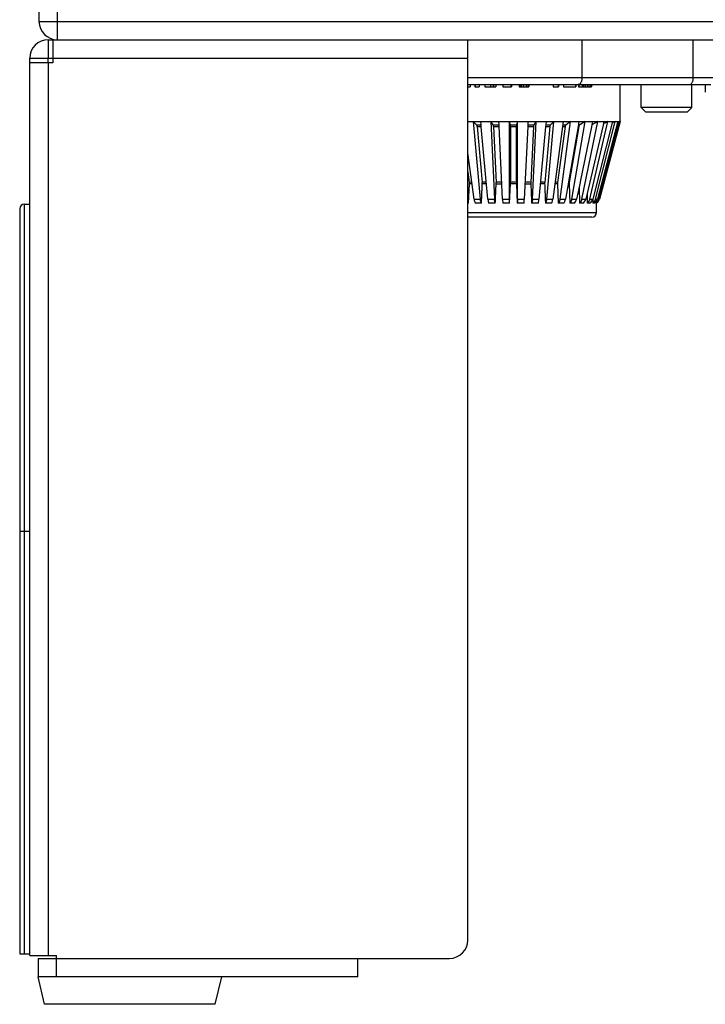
# Model space of a CAD drawing. Header units: millimetres. Extents: x 10 to 584, y 4 to 410.
# Tile 18 of 57: x 139 to 154, y 189 to 210. Entities that reach past the tile are written whole.
import ezdxf

# ---------------------------------------------------------------- set-up
doc = ezdxf.new("R2010")
doc.units = ezdxf.units.MM
doc.header["$LTSCALE"] = 32.67
doc.layers.get('0').update_dxf_attribs({"linetype": 'CONTINUOUS'})

msp = doc.modelspace()

# ---------------------------------------------------------------- linework, layer by layer
at = {"color": 7, "linetype": 'Continuous'}
for p, q in [((139.4576, 209.955), (139.4576, 278.555)), ((139.0576, 278.155), (139.0576, 210.355)), ((139.0576, 210.355), (231.8576, 210.355)), ((139.2576, 209.955), (139.2576, 209.555)), ((139.2576, 209.955), (231.4576, 209.955)), ((139.3576, 209.955), (139.3576, 209.455)), ((148.3976, 190.355), (148.3976, 209.955)), ((150.882, 209.955), (150.882, 209.132)), ((153.306, 209.132), (153.306, 209.955)), ((138.8576, 190.015), (138.8576, 209.555)), ((138.8576, 209.555), (139.2576, 209.555)), ((139.3576, 209.455), (138.8576, 209.455)), ((139.2576, 209.455), (139.2576, 190.015)), ((139.3576, 209.555), (148.3976, 209.555)), ((148.3976, 209.132), (153.8401, 209.132)), ((148.3976, 208.9796), (153.6877, 208.9796)), ((148.3976, 208.9288), (148.4494, 208.9288)), ((148.4494, 208.9796), (148.4494, 208.9288)), ((148.548, 208.9796), (148.5481, 208.9288)), ((148.5481, 208.9288), (148.6401, 208.9288)), ((148.5538, 208.9796), (148.5538, 208.9288)), ((148.6402, 208.9796), (148.6401, 208.9288)), ((148.7649, 208.9796), (148.7649, 208.9288)), ((148.7649, 208.9288), (149.0069, 208.9288)), ((148.7696, 208.9796), (148.7696, 208.9288)), ((148.8872, 208.9796), (148.8872, 208.9288)), ((148.9477, 208.9796), (148.9478, 208.9288)), ((148.9536, 208.9796), (148.9536, 208.9288)), ((149.0069, 208.9796), (149.0069, 208.9288)), ((149.1576, 208.9796), (149.1576, 208.9288)), ((149.1576, 208.9288), (149.3455, 208.9288)), ((149.3345, 208.9796), (149.3345, 208.9288)), ((149.3455, 208.9796), (149.3455, 208.9288)), ((149.5144, 208.9796), (149.5144, 208.9288)), ((149.5144, 208.9288), (149.7271, 208.9288)), ((149.5196, 208.9796), (149.5196, 208.9288)), ((149.5316, 208.9796), (149.5316, 208.9288)), ((149.5363, 208.9796), (149.5363, 208.9288)), ((149.5674, 208.9796), (149.5674, 208.9288)), ((149.6098, 208.9796), (149.6098, 208.9288)), ((149.6635, 208.9796), (149.6635, 208.9288)), ((149.7029, 208.9796), (149.7029, 208.9288)), ((149.7271, 208.9796), (149.7271, 208.9288)), ((150.2545, 208.9796), (150.2545, 208.9288)), ((150.2545, 208.9288), (150.3697, 208.9288)), ((150.364, 208.9796), (150.364, 208.9288)), ((150.3697, 208.9796), (150.3697, 208.9288)), ((150.4813, 208.9796), (150.4813, 208.9288)), ((150.4813, 208.9288), (150.7476, 208.9288)), ((150.7441, 208.9796), (150.7441, 208.9288)), ((150.7476, 208.9796), (150.7476, 208.9288)), ((150.8089, 208.9796), (150.8089, 208.9288)), ((150.8089, 208.9288), (151.0894, 208.9288)), ((150.8129, 208.9796), (150.8129, 208.9288)), ((150.883, 208.9796), (150.883, 208.9288)), ((150.8988, 208.9796), (150.8988, 208.9288)), ((150.9165, 208.9796), (150.9165, 208.9288)), ((150.9533, 208.9796), (150.9533, 208.9288)), ((150.9925, 208.9796), (150.9925, 208.9288)), ((151.0328, 208.9796), (151.0328, 208.9288)), ((151.0642, 208.9796), (151.0642, 208.9288)), ((151.0873, 208.9796), (151.0873, 208.9288)), ((151.0894, 208.9796), (151.0894, 208.9288)), ((151.7167, 208.177), (151.7167, 208.9796)), ((152.1725, 208.4796), (152.1725, 208.9796)), ((153.2725, 208.4796), (153.2725, 208.9796)), ((153.5656, 208.9796), (153.5679, 208.8136)), ((152.2725, 208.3796), (152.1725, 208.4796)), ((153.2725, 208.4796), (152.1725, 208.4796)), ((153.1725, 208.3796), (152.2725, 208.3796)), ((153.1725, 208.3796), (153.2725, 208.4796)), ((148.3976, 208.177), (151.7167, 208.177)), ((148.5102, 208.177), (148.6653, 206.4873)), ((148.5833, 208.106), (148.5102, 208.177)), ((148.6862, 208.1038), (148.6795, 208.177)), ((148.8976, 208.177), (148.9764, 206.4873)), ((148.9462, 208.106), (148.8976, 208.177)), ((149.0783, 208.1059), (149.075, 208.177)), ((149.3, 208.177), (149.3, 206.4873)), ((149.3225, 208.106), (149.3, 208.177)), ((149.4801, 208.177), (149.4575, 208.106)), ((149.48, 206.4873), (149.4801, 208.177)), ((149.705, 208.177), (149.7017, 208.1059)), ((149.8037, 206.4873), (149.8825, 208.177)), ((149.8825, 208.177), (149.8339, 208.106)), ((150.1006, 208.177), (150.0938, 208.1038)), ((150.1148, 206.4873), (150.2698, 208.177)), ((150.2698, 208.177), (150.1968, 208.106)), ((150.4745, 208.177), (150.248, 206.4873)), ((150.4039, 206.4873), (150.6305, 208.177)), ((150.6305, 208.177), (150.5352, 208.106)), ((150.6621, 206.4873), (150.9535, 208.177)), ((150.8155, 208.177), (150.7966, 208.0677)), ((150.9535, 208.177), (150.8387, 208.106)), ((150.8817, 206.4873), (151.2289, 208.177)), ((151.056, 206.4873), (151.4485, 208.177)), ((151.2289, 208.177), (151.0983, 208.106)), ((151.1131, 208.177), (151.0985, 208.1059)), ((151.5439, 208.177), (151.1181, 206.4873)), ((151.1797, 206.4873), (151.6055, 208.177)), ((151.664, 208.177), (151.2177, 206.4873)), ((151.249, 206.4873), (151.6932, 208.1692)), ((151.7149, 208.177), (151.2618, 206.4873)), ((151.3584, 208.177), (151.3401, 208.098)), ((151.4485, 208.177), (151.3763, 208.141)), ((151.6055, 208.177), (151.5388, 208.1454)), ((151.6953, 208.177), (151.6596, 208.1604)), ((151.6932, 208.1692), (151.6953, 208.177)), ((148.5989, 208.0648), (148.7103, 206.849)), ((148.69, 208.0622), (148.6862, 208.1038)), ((148.8344, 206.4873), (148.69, 208.0622)), ((148.9561, 208.0648), (149.0127, 206.849)), ((149.0803, 208.0647), (149.0783, 208.1059)), ((149.1537, 206.4873), (149.0803, 208.0647)), ((149.3265, 208.0648), (149.3265, 206.849)), ((149.4535, 206.849), (149.4535, 208.0648)), ((149.6998, 208.0647), (149.6264, 206.4873)), ((149.7017, 208.1059), (149.6998, 208.0647)), ((149.824, 208.0648), (149.7674, 206.849)), ((150.09, 208.0622), (149.9456, 206.4873)), ((150.1812, 208.0648), (150.0698, 206.849)), ((150.0938, 208.1038), (150.09, 208.0622)), ((150.5144, 208.0648), (150.3516, 206.849)), ((150.7966, 208.0677), (150.5889, 206.8628)), ((150.8135, 208.0648), (150.6041, 206.849)), ((151.0892, 208.0607), (150.8432, 206.8628)), ((151.3401, 208.098), (150.966, 206.4873)), ((151.0985, 208.1059), (151.0892, 208.0607)), ((151.3763, 208.141), (151.3466, 208.1262)), ((151.5388, 208.1454), (151.5356, 208.1439)), ((148.5321, 206.4873), (148.3976, 207.491)), ((148.3976, 207.0802), (148.4285, 206.849)), ((148.4141, 206.399), (148.4301, 206.8154)), ((149.3069, 206.399), (149.3258, 206.8154)), ((149.4543, 206.8154), (149.4732, 206.399)), ((150.35, 206.8154), (150.366, 206.399)), ((150.5871, 206.8519), (150.5242, 206.4873)), ((150.5889, 206.8628), (150.5871, 206.8519)), ((150.6018, 206.8154), (150.6158, 206.399)), ((150.8395, 206.8449), (150.766, 206.4873)), ((150.8188, 206.7443), (150.8284, 206.399)), ((150.8432, 206.8628), (150.8395, 206.8449)), ((148.5321, 206.4873), (148.6653, 206.4873)), ((148.8344, 206.4873), (148.9764, 206.4873)), ((149.1537, 206.4873), (149.3, 206.4873)), ((149.1537, 206.4873), (149.158, 206.399)), ((149.48, 206.4873), (149.6264, 206.4873)), ((149.8037, 206.4873), (149.9456, 206.4873)), ((150.1148, 206.4873), (150.248, 206.4873)), ((150.4039, 206.4873), (150.5242, 206.4873)), ((150.6621, 206.4873), (150.766, 206.4873)), ((150.8817, 206.4873), (150.966, 206.4873)), ((150.993, 206.6034), (150.9973, 206.399)), ((151.056, 206.4873), (151.1181, 206.4873)), ((151.1162, 206.4807), (151.1173, 206.399)), ((151.1797, 206.4873), (151.2177, 206.4873)), ((151.249, 206.4873), (151.2618, 206.4873)), ((138.6376, 206.275), (138.6376, 190.055)), ((138.7376, 206.375), (138.7376, 190.055)), ((138.7376, 206.375), (138.8576, 206.375)), ((148.4141, 206.399), (148.3976, 206.399)), ((148.6936, 206.399), (148.5581, 206.399)), ((148.9942, 206.399), (148.8499, 206.399)), ((149.3069, 206.399), (149.158, 206.399)), ((149.6221, 206.399), (149.4732, 206.399)), ((149.9302, 206.399), (149.7859, 206.399)), ((150.2219, 206.399), (150.0865, 206.399)), ((150.4884, 206.399), (150.366, 206.399)), ((150.7215, 206.399), (150.6158, 206.399)), ((150.9141, 206.399), (150.8284, 206.399)), ((151.0604, 206.399), (150.9973, 206.399)), ((151.156, 206.399), (151.1173, 206.399)), ((151.1979, 206.399), (151.1849, 206.399)), ((151.1998, 206.1958), (151.1998, 206.399)), ((148.3976, 206.1958), (151.1998, 206.1958)), ((151.0982, 206.0942), (148.3976, 206.0942)), ((138.6376, 199.255), (138.8576, 199.255)), ((138.6376, 190.055), (138.8576, 190.055)), ((138.8576, 190.015), (139.4376, 190.015)), ((139.0376, 189.955), (139.0376, 189.555)), ((139.4376, 189.555), (139.4376, 190.015)), ((139.4376, 189.955), (147.9976, 189.955)), ((145.9976, 189.555), (145.9976, 189.955)), ((139.1776, 188.955), (139.0376, 189.555)), ((145.9976, 189.555), (139.0376, 189.555)), ((142.8976, 188.955), (143.0376, 189.555)), ((142.8976, 188.955), (139.1776, 188.955))]:
    msp.add_line(p, q, dxfattribs=at)
at = {"color": 3, "linetype": 'Continuous'}
for p, q in [((139.2576, 209.455), (139.2576, 209.555)), ((139.2576, 209.555), (139.3576, 209.555)), ((139.0376, 189.955), (139.4376, 189.955))]:
    msp.add_line(p, q, dxfattribs=at)
at = {"color": 7, "linetype": 'Continuous'}
for centre, radius, start, end in [((139.4576, 210.355), 0.4, 180, 270), ((139.2576, 209.555), 0.4, 90, 180), ((148.6467, 211.6667), 3.5613, 268.97919, 270.6328), ((148.6586, 211.7191), 3.6548, 269.06398, 270.49036), ((149.0126, 212.0144), 3.909, 269.02557, 270.97443), ((149.0186, 212.0723), 4.0081, 269.10601, 270.89399), ((149.39, 212.1379), 4.0325, 269.04084, 270.95916), ((149.39, 212.197), 4.1327, 269.11961, 270.88039), ((149.7614, 212.0724), 4.0081, 269.10602, 270.89398), ((149.7674, 212.0178), 3.9124, 269.02642, 270.97358), ((150.1215, 211.7149), 3.6506, 269.50881, 270.93685), ((150.1333, 211.6721), 3.5667, 269.36845, 271.01957), ((150.4593, 211.1748), 3.1105, 270.00067, 271.01489), ((150.4766, 211.1425), 3.0371, 269.77921, 271.10505), ((150.7646, 210.5108), 2.4465, 270.73769, 271.14551), ((150.7868, 210.4913), 2.3859, 270.39227, 271.2476), ((148.4829, 206.4704), 0.3825, 89.97157, 98.17361), ((148.485, 206.4871), 0.3329, 89.56615, 99.49551), ((148.7698, 206.3951), 0.4578, 86.08509, 97.46765), ((148.7712, 206.4224), 0.3977, 85.25704, 98.69578), ((149.0752, 206.3477), 0.5052, 82.8889, 97.11111), ((148.575, 206.8496), 0.7516, 357.39412, 359.95206), ((149.39, 206.3647), 0.4553, 81.88414, 98.11586), ((149.39, 206.3321), 0.5208, 82.99672, 97.00329), ((150.1894, 206.8493), 0.7358, 180.02031, 182.63349), ((149.7049, 206.3477), 0.5052, 82.8889, 97.11111), ((150.1341, 206.8322), 0.3671, 177.37519, 182.61311), ((150.0088, 206.4199), 0.4001, 81.34594, 94.70124), ((150.0104, 206.398), 0.4549, 82.4966, 93.95067), ((150.295, 206.4856), 0.3344, 80.526, 90.41234), ((150.2973, 206.4722), 0.3807, 81.80662, 90.04821), ((150.5538, 206.5641), 0.2559, 79.18984, 83.83499), ((150.5568, 206.561), 0.2919, 80.67002, 84.05955), ((138.4283, 206.9942), 11.2096, 356.95599, 357.40787), ((151.1028, 206.526), 0.1513, 302.87398, 331.0763), ((151.1142, 206.5267), 0.1528, 309.18849, 338.82191), ((151.1022, 206.5262), 0.1518, 331.10308, 340.41388), ((151.1036, 206.5257), 0.1503, 340.41295, 345.19375), ((151.1134, 206.5272), 0.1537, 338.77142, 340.26692), ((151.114, 206.527), 0.153, 340.26656, 342.09307), ((151.1152, 206.5266), 0.1517, 342.09121, 344.98038), ((138.7376, 206.275), 0.1, 90, 180), ((143.586, 206.3538), 7.5989, 0.34089, 0.53333), ((151.1155, 206.525), 0.1505, 303.16816, 304.06188), ((151.1149, 206.5259), 0.1516, 304.06428, 307.14091), ((151.1145, 206.5264), 0.1523, 307.1389, 307.88172), ((151.1143, 206.5266), 0.1526, 307.88184, 309.16841), ((151.0982, 206.1958), 0.1016, 270, 360), ((147.9976, 190.355), 0.4, 270, 360)]:
    msp.add_arc(centre, radius, start, end, dxfattribs=at)
for points, knots in [([(150.8586, 209.0242), (150.8552, 209.0176), (150.8477, 209.0056), (150.834, 208.9911), (150.8187, 208.9818), (150.8076, 208.9796), (150.8024, 208.9796)], [0, 0, 0, 0, 0.2985754, 0.5604468, 0.7900157, 1, 1, 1, 1]), ([(150.882, 209.132), (150.882, 209.1125), (150.8791, 209.0836), (150.8693, 209.0479), (150.8625, 209.0317), (150.8586, 209.0242)], [0, 0, 0, 0, 0.5277025, 0.7739371, 1, 1, 1, 1]), ([(153.2265, 208.9796), (153.2317, 208.9796), (153.2428, 208.9818), (153.2581, 208.9911), (153.2718, 209.0056), (153.2793, 209.0176), (153.2827, 209.0242)], [0, 0, 0, 0, 0.2099843, 0.4395532, 0.7014246, 1, 1, 1, 1]), ([(153.2827, 209.0242), (153.2866, 209.0317), (153.2934, 209.0479), (153.3032, 209.0836), (153.306, 209.1125), (153.306, 209.132)], [0, 0, 0, 0, 0.2260629, 0.4722975, 1, 1, 1, 1]), ([(148.5989, 208.0648), (148.5981, 208.0731), (148.5958, 208.085), (148.5895, 208.0985), (148.5855, 208.1039), (148.5833, 208.106)], [0, 0, 0, 0, 0.5595785, 0.7968223, 1, 1, 1, 1]), ([(148.9561, 208.0648), (148.9557, 208.073), (148.9544, 208.0846), (148.9503, 208.0983), (148.9477, 208.1037), (148.9462, 208.106)], [0, 0, 0, 0, 0.5772037, 0.8115398, 1, 1, 1, 1]), ([(149.3265, 208.0648), (149.3265, 208.0729), (149.3262, 208.0843), (149.3245, 208.0981), (149.3233, 208.1036), (149.3225, 208.106)], [0, 0, 0, 0, 0.5902054, 0.8227696, 1, 1, 1, 1]), ([(149.4575, 208.106), (149.4568, 208.1036), (149.4556, 208.0981), (149.4539, 208.0843), (149.4535, 208.0729), (149.4535, 208.0648)], [0, 0, 0, 0, 0.1772304, 0.4097948, 1, 1, 1, 1]), ([(149.8339, 208.106), (149.8324, 208.1037), (149.8297, 208.0983), (149.8257, 208.0846), (149.8244, 208.073), (149.824, 208.0648)], [0, 0, 0, 0, 0.1884603, 0.4227964, 1, 1, 1, 1]), ([(150.1968, 208.106), (150.1946, 208.1039), (150.1906, 208.0985), (150.1843, 208.085), (150.182, 208.0731), (150.1812, 208.0648)], [0, 0, 0, 0, 0.2031777, 0.4404217, 1, 1, 1, 1]), ([(150.5352, 208.106), (150.5324, 208.1039), (150.5258, 208.0973), (150.5182, 208.0833), (150.5153, 208.0712), (150.5144, 208.0648)], [0, 0, 0, 0, 0.2175128, 0.5860682, 1, 1, 1, 1]), ([(150.8387, 208.106), (150.8321, 208.1019), (150.8205, 208.0893), (150.815, 208.0733), (150.8135, 208.0648)], [0, 0, 0, 0, 0.472164, 1, 1, 1, 1]), ([(148.4301, 206.8154), (148.4302, 206.8183), (148.4304, 206.8295), (148.4296, 206.8407), (148.4285, 206.849)], [0, 0, 0, 0, 0.2521684, 1, 1, 1, 1]), ([(148.6936, 206.399), (148.695, 206.4337), (148.6978, 206.4944), (148.7014, 206.5812), (148.7043, 206.6593), (148.7076, 206.7374), (148.71, 206.7894), (148.7111, 206.8154)], [0, 0, 0, 0, 0.2500146, 0.4375073, 0.6249867, 0.8124887, 1, 1, 1, 1]), ([(148.7111, 206.8154), (148.7112, 206.8183), (148.7115, 206.8295), (148.711, 206.8407), (148.7103, 206.849)], [0, 0, 0, 0, 0.2524788, 1, 1, 1, 1]), ([(148.9942, 206.399), (148.9958, 206.4337), (148.9986, 206.4944), (149.0024, 206.5812), (149.0056, 206.6593), (149.0091, 206.7374), (149.0115, 206.7894), (149.0127, 206.8154)], [0, 0, 0, 0, 0.2500095, 0.4375048, 0.6249914, 0.8124926, 1, 1, 1, 1]), ([(149.0127, 206.8154), (149.0128, 206.8183), (149.0132, 206.8294), (149.0131, 206.8406), (149.0127, 206.849)], [0, 0, 0, 0, 0.2526593, 1, 1, 1, 1]), ([(149.0127, 206.8154), (149.0335, 206.8185), (149.0759, 206.8216), (149.1183, 206.8185), (149.1393, 206.8154)], [0, 0, 0, 0, 0.4984421, 1, 1, 1, 1]), ([(149.6408, 206.8154), (149.6618, 206.8185), (149.7042, 206.8216), (149.7465, 206.8185), (149.7674, 206.8154)], [0, 0, 0, 0, 0.5015579, 1, 1, 1, 1]), ([(149.7674, 206.8154), (149.7689, 206.7807), (149.7718, 206.72), (149.7756, 206.6332), (149.7788, 206.5551), (149.7823, 206.4771), (149.7847, 206.425), (149.7859, 206.399)], [0, 0, 0, 0, 0.2500097, 0.437505, 0.6249916, 0.8124929, 1, 1, 1, 1]), ([(150.0698, 206.849), (150.0696, 206.8462), (150.0687, 206.8351), (150.0687, 206.8239), (150.069, 206.8154)], [0, 0, 0, 0, 0.2468187, 1, 1, 1, 1]), ([(150.069, 206.8154), (150.0705, 206.7807), (150.0733, 206.72), (150.0768, 206.6332), (150.0797, 206.5551), (150.0831, 206.4771), (150.0854, 206.425), (150.0865, 206.399)], [0, 0, 0, 0, 0.250015, 0.4375076, 0.624987, 0.8124892, 1, 1, 1, 1]), ([(150.3516, 206.849), (150.3512, 206.8462), (150.3499, 206.8351), (150.3497, 206.8239), (150.35, 206.8154)], [0, 0, 0, 0, 0.2474032, 1, 1, 1, 1]), ([(150.6041, 206.849), (150.6036, 206.8462), (150.602, 206.8351), (150.6015, 206.8239), (150.6018, 206.8154)], [0, 0, 0, 0, 0.248094, 1, 1, 1, 1]), ([(148.5321, 206.4873), (148.5344, 206.4704), (148.5391, 206.4462), (148.549, 206.417), (148.5549, 206.4045), (148.5581, 206.399)], [0, 0, 0, 0, 0.5534133, 0.7931322, 1, 1, 1, 1]), ([(148.6936, 206.399), (148.6897, 206.4044), (148.6826, 206.4167), (148.6713, 206.4459), (148.6669, 206.4703), (148.6653, 206.4873)], [0, 0, 0, 0, 0.2137088, 0.4543647, 1, 1, 1, 1]), ([(148.8344, 206.4873), (148.836, 206.4705), (148.8389, 206.4467), (148.8447, 206.4173), (148.848, 206.4046), (148.8499, 206.399)], [0, 0, 0, 0, 0.5630864, 0.8011439, 1, 1, 1, 1]), ([(148.9942, 206.399), (148.9916, 206.4045), (148.9869, 206.4171), (148.9797, 206.4464), (148.9772, 206.4705), (148.9764, 206.4873)], [0, 0, 0, 0, 0.2039278, 0.4426023, 1, 1, 1, 1]), ([(149.3069, 206.399), (149.3057, 206.4047), (149.3036, 206.4174), (149.3007, 206.4468), (149.3, 206.4705), (149.3, 206.4873)], [0, 0, 0, 0, 0.197011, 0.4344803, 1, 1, 1, 1]), ([(149.48, 206.4873), (149.48, 206.4706), (149.4794, 206.4468), (149.4765, 206.4174), (149.4744, 206.4047), (149.4732, 206.399)], [0, 0, 0, 0, 0.5655877, 0.8030382, 1, 1, 1, 1]), ([(149.8037, 206.4873), (149.8029, 206.4705), (149.8004, 206.4465), (149.7932, 206.4171), (149.7885, 206.4045), (149.7859, 206.399)], [0, 0, 0, 0, 0.5574576, 0.7961147, 1, 1, 1, 1]), ([(149.9302, 206.399), (149.932, 206.4046), (149.9354, 206.4173), (149.9412, 206.4467), (149.9441, 206.4705), (149.9456, 206.4873)], [0, 0, 0, 0, 0.1989036, 0.436979, 1, 1, 1, 1]), ([(150.1148, 206.4873), (150.1132, 206.4703), (150.1088, 206.4459), (150.0975, 206.4167), (150.0904, 206.4044), (150.0865, 206.399)], [0, 0, 0, 0, 0.5456836, 0.7863244, 1, 1, 1, 1]), ([(150.2219, 206.399), (150.2251, 206.4045), (150.231, 206.417), (150.241, 206.4462), (150.2457, 206.4704), (150.248, 206.4873)], [0, 0, 0, 0, 0.2069076, 0.4466423, 1, 1, 1, 1]), ([(150.4039, 206.4873), (150.4027, 206.4785), (150.3993, 206.4614), (150.3889, 206.4306), (150.3764, 206.4099), (150.366, 206.399)], [0, 0, 0, 0, 0.2740211, 0.534502, 1, 1, 1, 1]), ([(150.4884, 206.399), (150.4928, 206.4043), (150.501, 206.4166), (150.5148, 206.4457), (150.5213, 206.4702), (150.5242, 206.4873)], [0, 0, 0, 0, 0.2168153, 0.4587433, 1, 1, 1, 1]), ([(150.6621, 206.4873), (150.6591, 206.4699), (150.6487, 206.4373), (150.6279, 206.4095), (150.6158, 206.399)], [0, 0, 0, 0, 0.5223555, 1, 1, 1, 1]), ([(150.7215, 206.399), (150.7327, 206.4099), (150.7519, 206.438), (150.7625, 206.47), (150.766, 206.4873)], [0, 0, 0, 0, 0.4700763, 1, 1, 1, 1]), ([(150.8817, 206.4873), (150.8781, 206.4697), (150.8655, 206.4363), (150.8419, 206.4093), (150.8284, 206.399)], [0, 0, 0, 0, 0.5128298, 1, 1, 1, 1]), ([(150.9141, 206.399), (150.927, 206.4095), (150.9494, 206.437), (150.9619, 206.4698), (150.966, 206.4873)], [0, 0, 0, 0, 0.4807701, 1, 1, 1, 1]), ([(151.056, 206.4873), (151.0519, 206.4696), (151.0375, 206.4357), (151.0118, 206.4091), (150.9973, 206.399)], [0, 0, 0, 0, 0.5058509, 1, 1, 1, 1]), ([(151.0604, 206.399), (151.0745, 206.4093), (151.0993, 206.4361), (151.1136, 206.4696), (151.1181, 206.4873)], [0, 0, 0, 0, 0.4893523, 1, 1, 1, 1]), ([(151.1797, 206.4873), (151.1752, 206.4695), (151.1596, 206.4352), (151.1325, 206.4091), (151.1173, 206.399)], [0, 0, 0, 0, 0.5015547, 1, 1, 1, 1]), ([(151.156, 206.399), (151.1709, 206.4091), (151.1974, 206.4355), (151.213, 206.4695), (151.2177, 206.4873)], [0, 0, 0, 0, 0.495491, 1, 1, 1, 1]), ([(148.4141, 206.399), (148.4126, 206.4006), (148.4064, 206.4076), (148.4011, 206.4153), (148.3975, 206.4214)], [0, 0, 0, 0, 0.2399518, 1, 1, 1, 1])]:
    msp.add_open_spline(points, degree=3, knots=knots, dxfattribs=at)

doc.saveas('drawing.dxf')
